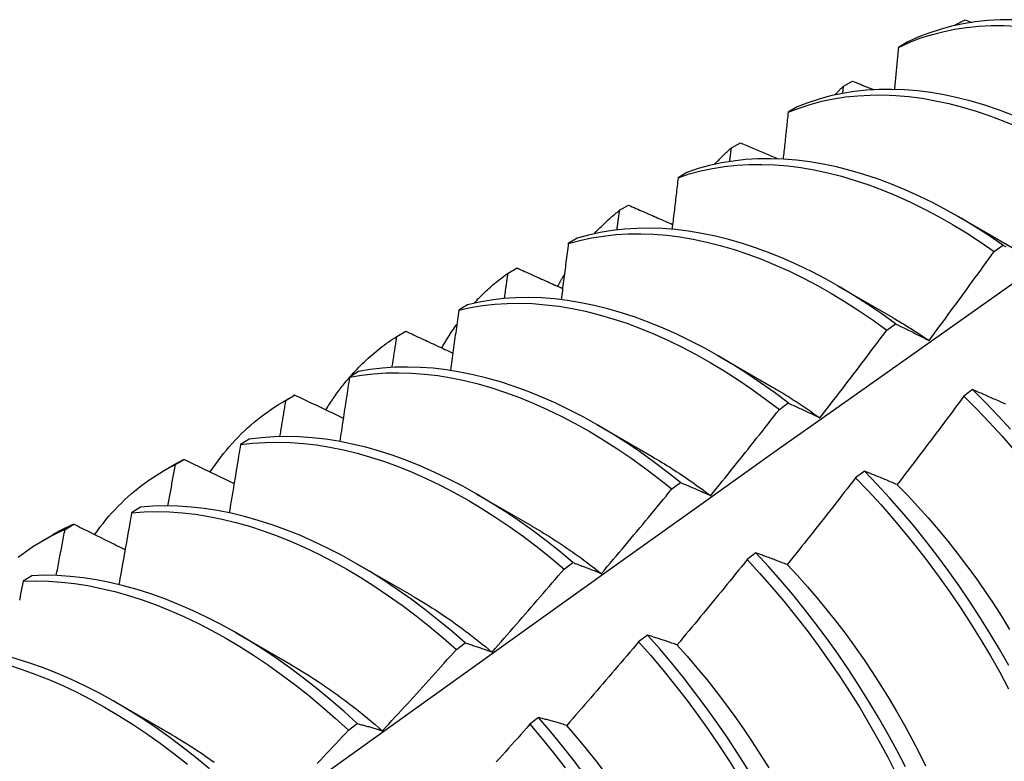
# Model space of a CAD drawing. Header units: inches. Extents: x 202.5 to 236.7, y 67 to 121.5.
# Tile 40 of 48: x 212.059 to 212.344, y 100.286 to 100.5. Entities that reach past the tile are written whole.
import ezdxf

# ---------------------------------------------------------------- set-up
doc = ezdxf.new("R2010")
doc.units = ezdxf.units.IN
doc.header["$MEASUREMENT"] = 0
doc.layers.add('Visible Edges(ANSI)', color=7, linetype='Continuous', lineweight=25)

msp = doc.modelspace()

# ---------------------------------------------------------------- linework, layer by layer
at = {"layer": 'Visible Edges(ANSI)'}
for p, q in [((212.32934, 100.49881), (212.32956, 100.49905)), ((212.32954, 100.49886), (212.32956, 100.49905)), ((212.32956, 100.49905), (212.3322, 100.50048)), ((212.3322, 100.50048), (212.33417, 100.49969)), ((212.31549, 100.49399), (212.31291, 100.49248)), ((212.29679, 100.47918), (212.29703, 100.48129)), ((212.29703, 100.48129), (212.29965, 100.48273)), ((212.28358, 100.47522), (212.281, 100.4737)), ((212.26459, 100.46339), (212.2672, 100.46484)), ((212.25175, 100.4563), (212.24918, 100.45477)), ((212.23224, 100.44535), (212.23485, 100.44681)), ((212.33008, 100.4436), (212.34609, 100.43438)), ((212.21999, 100.43723), (212.21742, 100.43569)), ((212.3406, 100.43344), (212.34311, 100.43528)), ((212.19999, 100.42716), (212.20259, 100.42864)), ((212.29528, 100.42351), (212.31129, 100.41429)), ((212.1883, 100.41801), (212.18574, 100.41645)), ((212.16782, 100.40884), (212.17042, 100.41033)), ((212.30955, 100.41065), (212.31206, 100.41249)), ((212.26048, 100.40342), (212.27649, 100.3942)), ((212.15668, 100.39864), (212.15413, 100.39707)), ((212.33436, 100.39344), (212.33184, 100.39153)), ((212.1351, 100.39001), (212.13791, 100.39163)), ((212.13574, 100.39037), (212.13833, 100.39187)), ((212.27847, 100.38773), (212.28098, 100.38959)), ((212.22568, 100.38333), (212.24169, 100.37411)), ((212.12513, 100.37911), (212.12258, 100.37753)), ((212.10375, 100.37176), (212.10633, 100.37326)), ((212.1003, 100.36991), (212.10311, 100.37154)), ((212.30306, 100.36986), (212.30053, 100.36795)), ((212.24736, 100.36469), (212.24987, 100.36656)), ((212.19088, 100.36324), (212.20689, 100.35402)), ((212.09364, 100.35943), (212.09109, 100.35784)), ((212.07183, 100.35299), (212.07441, 100.35451)), ((212.0655, 100.34982), (212.06831, 100.35145)), ((212.27171, 100.34618), (212.26917, 100.34426)), ((212.15608, 100.34315), (212.1721, 100.33393)), ((212.21622, 100.34154), (212.21874, 100.34342)), ((212.0622, 100.3396), (212.05967, 100.33799)), ((212.12129, 100.32306), (212.1373, 100.31384)), ((212.2403, 100.32241), (212.23776, 100.32049)), ((212.18505, 100.31828), (212.18757, 100.32017)), ((212.08649, 100.30297), (212.1025, 100.29375)), ((212.15384, 100.29491), (212.15636, 100.2968)), ((212.20884, 100.29855), (212.2063, 100.29662))]:
    msp.add_line(p, q, dxfattribs=at)
at = {"layer": 'Visible Edges(ANSI)', "flags": 128}
for points in [[(212.31291, 100.49248), (212.31599, 100.49387), (212.31915, 100.49509), (212.3224, 100.49613), (212.32573, 100.49701), (212.32914, 100.49771), (212.33262, 100.49824), (212.33617, 100.4986), (212.33978, 100.49878), (212.34345, 100.49879), (212.34717, 100.49863)], [(212.34598, 100.50042), (212.34231, 100.5004), (212.33871, 100.5002), (212.33516, 100.49983), (212.33169, 100.49929), (212.32829, 100.49857), (212.32497, 100.49768), (212.32172, 100.49662), (212.31856, 100.49539), (212.31549, 100.49399)], [(212.31291, 100.49248), (212.31286, 100.49198), (212.31281, 100.49147), (212.31277, 100.49097), (212.31272, 100.49046), (212.31267, 100.48995), (212.31262, 100.48945), (212.31257, 100.48894), (212.31253, 100.48843), (212.31248, 100.48793), (212.31243, 100.48742), (212.31238, 100.48691), (212.31233, 100.48641), (212.31228, 100.4859), (212.31224, 100.48539), (212.31219, 100.48489), (212.31214, 100.48438), (212.31209, 100.48387), (212.31204, 100.48337), (212.31199, 100.48286), (212.31194, 100.48235), (212.31189, 100.48184), (212.31184, 100.48133), (212.31179, 100.48083), (212.31174, 100.48032)], [(212.29454, 100.47872), (212.29465, 100.47883), (212.29475, 100.47894), (212.29485, 100.47905), (212.29495, 100.47916), (212.29505, 100.47927), (212.29515, 100.47938), (212.29526, 100.47949), (212.29536, 100.4796), (212.29546, 100.4797), (212.29556, 100.47981), (212.29567, 100.47992), (212.29577, 100.48003), (212.29587, 100.48013), (212.29598, 100.48024), (212.29608, 100.48035), (212.29619, 100.48045), (212.29629, 100.48056), (212.2964, 100.48066), (212.2965, 100.48077), (212.2966, 100.48087), (212.29671, 100.48098), (212.29682, 100.48108), (212.29692, 100.48118), (212.29703, 100.48129)], [(212.29965, 100.48273), (212.2999, 100.48262), (212.30016, 100.48252), (212.30041, 100.48242), (212.30066, 100.48231), (212.30091, 100.48221), (212.30116, 100.4821), (212.30141, 100.482), (212.30167, 100.4819), (212.30192, 100.48179), (212.30217, 100.48169), (212.30242, 100.48158), (212.30267, 100.48148), (212.30293, 100.48137), (212.30318, 100.48127), (212.30343, 100.48117), (212.30368, 100.48106), (212.30393, 100.48096), (212.30419, 100.48085), (212.30444, 100.48075), (212.30469, 100.48065), (212.30494, 100.48054), (212.3052, 100.48044), (212.30545, 100.48034), (212.3057, 100.48023)], [(212.281, 100.4737), (212.28417, 100.47493), (212.28741, 100.47598), (212.29074, 100.47687), (212.29414, 100.47758), (212.29761, 100.47813), (212.30115, 100.47849), (212.30476, 100.47869), (212.30843, 100.47871), (212.31215, 100.47855), (212.31593, 100.47823), (212.31975, 100.47773), (212.32361, 100.47705), (212.32751, 100.47621), (212.33145, 100.4752), (212.33541, 100.47401), (212.3394, 100.47267), (212.34341, 100.47115), (212.34744, 100.46947)], [(212.34592, 100.4729), (212.34191, 100.4744), (212.33792, 100.47573), (212.33396, 100.4769), (212.33003, 100.4779), (212.32613, 100.47873), (212.32227, 100.47939), (212.31845, 100.47988), (212.31468, 100.48019), (212.31096, 100.48033), (212.3073, 100.4803), (212.30369, 100.48009), (212.30016, 100.47971), (212.29669, 100.47916), (212.29329, 100.47843), (212.28997, 100.47753), (212.28673, 100.47646), (212.28358, 100.47522)], [(212.281, 100.4737), (212.28095, 100.47314), (212.28089, 100.47257), (212.28083, 100.47201), (212.28077, 100.47144), (212.28071, 100.47088), (212.28065, 100.47031), (212.28059, 100.46975), (212.28053, 100.46918), (212.28047, 100.46862), (212.28041, 100.46805), (212.28035, 100.46748), (212.28029, 100.46692), (212.28023, 100.46635), (212.28017, 100.46579), (212.28011, 100.46522), (212.28005, 100.46466), (212.27999, 100.46409), (212.27993, 100.46352), (212.27986, 100.46296), (212.2798, 100.46239), (212.27974, 100.46182), (212.27968, 100.46126), (212.27962, 100.46069), (212.27956, 100.46012)], [(212.2672, 100.46484), (212.26766, 100.46464), (212.26811, 100.46445), (212.26857, 100.46426), (212.26902, 100.46406), (212.26948, 100.46387), (212.26993, 100.46367), (212.27039, 100.46348), (212.27084, 100.46329), (212.2713, 100.46309), (212.27175, 100.4629), (212.27221, 100.4627), (212.27267, 100.46251), (212.27312, 100.46232), (212.27358, 100.46212), (212.27403, 100.46193), (212.27449, 100.46174), (212.27495, 100.46154), (212.2754, 100.46135), (212.27586, 100.46116), (212.27631, 100.46096), (212.27677, 100.46077), (212.27723, 100.46058), (212.27769, 100.46038), (212.27814, 100.46019)], [(212.25975, 100.45863), (212.25994, 100.45884), (212.26013, 100.45905), (212.26033, 100.45926), (212.26052, 100.45947), (212.26072, 100.45967), (212.26092, 100.45988), (212.26111, 100.46008), (212.26131, 100.46028), (212.26151, 100.46049), (212.26171, 100.46069), (212.26191, 100.46089), (212.26211, 100.46108), (212.26232, 100.46128), (212.26252, 100.46148), (212.26272, 100.46167), (212.26293, 100.46187), (212.26313, 100.46206), (212.26334, 100.46225), (212.26354, 100.46245), (212.26375, 100.46264), (212.26396, 100.46282), (212.26417, 100.46301), (212.26438, 100.4632), (212.26459, 100.46339)], [(212.26411, 100.45944), (212.26413, 100.45961), (212.26415, 100.45977), (212.26417, 100.45994), (212.26419, 100.4601), (212.26421, 100.46027), (212.26423, 100.46043), (212.26425, 100.46059), (212.26427, 100.46076), (212.26429, 100.46092), (212.26431, 100.46109), (212.26433, 100.46125), (212.26435, 100.46142), (212.26437, 100.46158), (212.26439, 100.46174), (212.26441, 100.46191), (212.26443, 100.46207), (212.26445, 100.46224), (212.26447, 100.4624), (212.26449, 100.46257), (212.26451, 100.46273), (212.26453, 100.46289), (212.26455, 100.46306), (212.26457, 100.46322), (212.26459, 100.46339)], [(212.24918, 100.45477), (212.25242, 100.45584), (212.25574, 100.45673), (212.25914, 100.45746), (212.26261, 100.45801), (212.26614, 100.45838), (212.26975, 100.45859), (212.27341, 100.45862), (212.27713, 100.45848), (212.2809, 100.45816), (212.28472, 100.45767), (212.28858, 100.45701), (212.29248, 100.45617), (212.29642, 100.45517), (212.30038, 100.454), (212.30437, 100.45266), (212.30838, 100.45115), (212.3124, 100.44949), (212.31643, 100.44766), (212.32047, 100.44567), (212.32452, 100.44353), (212.32855, 100.44123), (212.33258, 100.43878), (212.3366, 100.43618), (212.3406, 100.43344)], [(212.34311, 100.43528), (212.33911, 100.43801), (212.33509, 100.44059), (212.33106, 100.44303), (212.32702, 100.44532), (212.32298, 100.44745), (212.31894, 100.44943), (212.31491, 100.45124), (212.31088, 100.4529), (212.30688, 100.45439), (212.30289, 100.45572), (212.29893, 100.45688), (212.295, 100.45787), (212.2911, 100.45869), (212.28724, 100.45934), (212.28342, 100.45981), (212.27966, 100.46012), (212.27594, 100.46025), (212.27228, 100.4602), (212.26868, 100.45999), (212.26515, 100.45959), (212.26169, 100.45903), (212.25829, 100.45829), (212.25498, 100.45738), (212.25175, 100.4563)], [(212.24918, 100.45477), (212.24911, 100.45415), (212.24903, 100.45353), (212.24896, 100.45291), (212.24889, 100.45228), (212.24882, 100.45166), (212.24875, 100.45104), (212.24867, 100.45042), (212.2486, 100.4498), (212.24853, 100.44918), (212.24846, 100.44856), (212.24838, 100.44793), (212.24831, 100.44731), (212.24824, 100.44669), (212.24816, 100.44607), (212.24809, 100.44544), (212.24802, 100.44482), (212.24794, 100.4442), (212.24787, 100.44358), (212.24779, 100.44295), (212.24772, 100.44233), (212.24765, 100.44171), (212.24757, 100.44108), (212.2475, 100.44046), (212.24742, 100.43984)], [(212.22495, 100.43854), (212.22523, 100.43885), (212.22552, 100.43916), (212.22581, 100.43946), (212.2261, 100.43977), (212.22639, 100.44007), (212.22668, 100.44037), (212.22698, 100.44066), (212.22728, 100.44096), (212.22757, 100.44125), (212.22787, 100.44154), (212.22818, 100.44182), (212.22848, 100.44211), (212.22878, 100.44239), (212.22909, 100.44267), (212.2294, 100.44295), (212.22971, 100.44322), (212.23002, 100.4435), (212.23033, 100.44377), (212.23065, 100.44404), (212.23096, 100.4443), (212.23128, 100.44457), (212.2316, 100.44483), (212.23192, 100.44509), (212.23224, 100.44535)], [(212.23149, 100.43965), (212.23152, 100.43989), (212.23155, 100.44012), (212.23158, 100.44036), (212.23162, 100.4406), (212.23165, 100.44084), (212.23168, 100.44107), (212.23171, 100.44131), (212.23174, 100.44155), (212.23177, 100.44179), (212.2318, 100.44202), (212.23184, 100.44226), (212.23187, 100.4425), (212.2319, 100.44274), (212.23193, 100.44297), (212.23196, 100.44321), (212.23199, 100.44345), (212.23202, 100.44369), (212.23205, 100.44392), (212.23209, 100.44416), (212.23212, 100.4444), (212.23215, 100.44463), (212.23218, 100.44487), (212.23221, 100.44511), (212.23224, 100.44535)], [(212.23485, 100.44681), (212.23538, 100.44658), (212.23591, 100.44634), (212.23644, 100.44611), (212.23697, 100.44588), (212.2375, 100.44565), (212.23803, 100.44541), (212.23856, 100.44518), (212.23909, 100.44495), (212.23962, 100.44472), (212.24015, 100.44448), (212.24068, 100.44425), (212.24121, 100.44402), (212.24174, 100.44379), (212.24227, 100.44355), (212.2428, 100.44332), (212.24333, 100.44309), (212.24386, 100.44286), (212.2444, 100.44263), (212.24493, 100.44239), (212.24546, 100.44216), (212.24599, 100.44193), (212.24652, 100.4417), (212.24706, 100.44147), (212.24759, 100.44124)], [(212.31206, 100.41249), (212.30808, 100.41536), (212.30407, 100.41808), (212.30005, 100.42065), (212.29602, 100.42308), (212.29198, 100.42536), (212.28794, 100.42748), (212.2839, 100.42945), (212.27987, 100.43125), (212.27585, 100.4329), (212.27184, 100.43438), (212.26785, 100.4357), (212.26389, 100.43685), (212.25997, 100.43783), (212.25607, 100.43864), (212.25221, 100.43928), (212.2484, 100.43974), (212.24464, 100.44004), (212.24092, 100.44016), (212.23727, 100.4401), (212.23367, 100.43988), (212.23014, 100.43948), (212.22668, 100.4389), (212.2233, 100.43815), (212.21999, 100.43723)], [(212.21742, 100.43569), (212.22074, 100.43659), (212.22413, 100.43733), (212.2276, 100.43789), (212.23113, 100.43828), (212.23473, 100.43849), (212.23839, 100.43853), (212.24211, 100.4384), (212.24588, 100.43809), (212.24969, 100.43761), (212.25355, 100.43696), (212.25745, 100.43614), (212.26138, 100.43514), (212.26535, 100.43398), (212.26933, 100.43265), (212.27334, 100.43116), (212.27736, 100.4295), (212.2814, 100.42768), (212.28544, 100.4257), (212.28948, 100.42357), (212.29352, 100.42128), (212.29755, 100.41884), (212.30157, 100.41625), (212.30557, 100.41352), (212.30955, 100.41065)], [(212.21742, 100.43569), (212.21734, 100.43501), (212.21725, 100.43434), (212.21717, 100.43366), (212.21708, 100.43299), (212.217, 100.43231), (212.21691, 100.43164), (212.21682, 100.43096), (212.21674, 100.43029), (212.21665, 100.42961), (212.21656, 100.42894), (212.21648, 100.42826), (212.21639, 100.42758), (212.2163, 100.42691), (212.21622, 100.42623), (212.21613, 100.42556), (212.21604, 100.42488), (212.21595, 100.4242), (212.21586, 100.42353), (212.21578, 100.42285), (212.21569, 100.42217), (212.2156, 100.42149), (212.21551, 100.42082), (212.21542, 100.42014), (212.21533, 100.41946)], [(212.32177, 100.40766), (212.32256, 100.40872), (212.32336, 100.40979), (212.32415, 100.41086), (212.32494, 100.41193), (212.32573, 100.413), (212.32652, 100.41407), (212.32731, 100.41514), (212.3281, 100.41621), (212.32889, 100.41728), (212.32968, 100.41836), (212.33046, 100.41943), (212.33125, 100.4205), (212.33203, 100.42158), (212.33281, 100.42265), (212.3336, 100.42373), (212.33438, 100.42481), (212.33516, 100.42588), (212.33594, 100.42696), (212.33672, 100.42804), (212.3375, 100.42912), (212.33827, 100.4302), (212.33905, 100.43128), (212.33983, 100.43236), (212.3406, 100.43344)], [(212.34311, 100.43528), (212.34353, 100.43507), (212.34395, 100.43485)], [(212.19015, 100.41845), (212.19053, 100.41886), (212.19091, 100.41926), (212.19129, 100.41967), (212.19168, 100.42006), (212.19207, 100.42046), (212.19246, 100.42085), (212.19285, 100.42123), (212.19325, 100.42161), (212.19365, 100.42199), (212.19405, 100.42236), (212.19446, 100.42273), (212.19487, 100.4231), (212.19528, 100.42346), (212.1957, 100.42382), (212.19611, 100.42417), (212.19653, 100.42452), (212.19695, 100.42486), (212.19738, 100.42521), (212.19781, 100.42554), (212.19824, 100.42587), (212.19867, 100.4262), (212.19911, 100.42653), (212.19954, 100.42685), (212.19999, 100.42716)], [(212.19893, 100.41979), (212.19898, 100.4201), (212.19902, 100.42041), (212.19907, 100.42071), (212.19911, 100.42102), (212.19915, 100.42133), (212.1992, 100.42164), (212.19924, 100.42194), (212.19929, 100.42225), (212.19933, 100.42256), (212.19937, 100.42286), (212.19942, 100.42317), (212.19946, 100.42348), (212.19951, 100.42379), (212.19955, 100.42409), (212.19959, 100.4244), (212.19964, 100.42471), (212.19968, 100.42501), (212.19972, 100.42532), (212.19977, 100.42563), (212.19981, 100.42594), (212.19986, 100.42624), (212.1999, 100.42655), (212.19994, 100.42686), (212.19999, 100.42716)], [(212.20259, 100.42864), (212.20314, 100.42839), (212.20368, 100.42814), (212.20423, 100.4279), (212.20478, 100.42765), (212.20532, 100.4274), (212.20587, 100.42715), (212.20642, 100.42691), (212.20697, 100.42666), (212.20752, 100.42641), (212.20806, 100.42617), (212.20861, 100.42592), (212.20916, 100.42567), (212.20971, 100.42543), (212.21026, 100.42518), (212.21081, 100.42493), (212.21136, 100.42469), (212.21191, 100.42444), (212.21246, 100.42419), (212.21301, 100.42395), (212.21356, 100.4237), (212.21411, 100.42345), (212.21466, 100.42321), (212.21521, 100.42296), (212.21576, 100.42271)], [(212.21437, 100.42333), (212.21445, 100.42348), (212.21453, 100.42363), (212.2146, 100.42377), (212.21468, 100.42392), (212.21476, 100.42406), (212.21484, 100.42421), (212.21492, 100.42435), (212.21499, 100.4245), (212.21507, 100.42464), (212.21515, 100.42478), (212.21523, 100.42493), (212.21531, 100.42507), (212.21539, 100.42521), (212.21547, 100.42536), (212.21555, 100.4255), (212.21563, 100.42564), (212.21571, 100.42578), (212.21579, 100.42593), (212.21588, 100.42607), (212.21596, 100.42621), (212.21604, 100.42635), (212.21612, 100.42649), (212.2162, 100.42663), (212.21629, 100.42677)], [(211.90532, 100.10685), (211.92872, 100.12394), (211.95209, 100.141), (211.97544, 100.15802), (211.99876, 100.17501), (212.02205, 100.19195), (212.04532, 100.20885), (212.06856, 100.22571), (212.09178, 100.24252), (212.11498, 100.25929), (212.13816, 100.27601), (212.16133, 100.29268), (212.18447, 100.30931), (212.2076, 100.32589), (212.23071, 100.34241), (212.25381, 100.35888), (212.2769, 100.3753), (212.29997, 100.39167), (212.32304, 100.40798), (212.3461, 100.42424)], [(212.28098, 100.38959), (212.27702, 100.39258), (212.27304, 100.39543), (212.26904, 100.39814), (212.26502, 100.40071), (212.26098, 100.40313), (212.25694, 100.4054), (212.2529, 100.40751), (212.24886, 100.40947), (212.24483, 100.41127), (212.24081, 100.4129), (212.2368, 100.41437), (212.23282, 100.41568), (212.22886, 100.41682), (212.22493, 100.41779), (212.22104, 100.41859), (212.21719, 100.41922), (212.21338, 100.41968), (212.20962, 100.41996), (212.20591, 100.42007), (212.20226, 100.42), (212.19866, 100.41977), (212.19514, 100.41935), (212.19168, 100.41877), (212.1883, 100.41801)], [(212.18574, 100.41645), (212.18564, 100.41573), (212.18554, 100.415), (212.18544, 100.41428), (212.18534, 100.41355), (212.18524, 100.41282), (212.18514, 100.4121), (212.18504, 100.41137), (212.18494, 100.41064), (212.18484, 100.40992), (212.18473, 100.40919), (212.18463, 100.40846), (212.18453, 100.40773), (212.18443, 100.40701), (212.18432, 100.40628), (212.18422, 100.40555), (212.18412, 100.40482), (212.18401, 100.4041), (212.18391, 100.40337), (212.18381, 100.40264), (212.1837, 100.40191), (212.1836, 100.40118), (212.1835, 100.40045), (212.18339, 100.39973), (212.18329, 100.399)], [(212.18574, 100.41645), (212.18913, 100.4172), (212.19259, 100.41777), (212.19612, 100.41817), (212.19972, 100.41839), (212.20338, 100.41844), (212.20709, 100.41832), (212.21085, 100.41802), (212.21467, 100.41755), (212.21852, 100.41691), (212.22242, 100.4161), (212.22635, 100.41512), (212.23031, 100.41396), (212.2343, 100.41264), (212.2383, 100.41116), (212.24232, 100.40951), (212.24636, 100.4077), (212.2504, 100.40573), (212.25444, 100.40361), (212.25848, 100.40133), (212.26251, 100.3989), (212.26653, 100.39632), (212.27053, 100.3936), (212.27451, 100.39073), (212.27847, 100.38773)], [(212.3113, 100.41425), (212.31174, 100.41399), (212.31217, 100.41374), (212.31261, 100.41348), (212.31305, 100.41323), (212.31349, 100.41296), (212.31393, 100.4127), (212.31436, 100.41244), (212.3148, 100.41217), (212.31524, 100.4119), (212.31568, 100.41163), (212.31611, 100.41136), (212.31655, 100.41109), (212.31699, 100.41081), (212.31742, 100.41053), (212.31786, 100.41025), (212.31829, 100.40997), (212.31873, 100.40968), (212.31917, 100.4094), (212.3196, 100.40911), (212.32004, 100.40882), (212.32047, 100.40853), (212.3209, 100.40823), (212.32134, 100.40794), (212.32177, 100.40764)], [(212.17042, 100.41033), (212.17098, 100.41006), (212.17154, 100.4098), (212.17211, 100.40954), (212.17267, 100.40928), (212.17324, 100.40902), (212.1738, 100.40875), (212.17437, 100.40849), (212.17493, 100.40823), (212.1755, 100.40797), (212.17607, 100.40771), (212.17663, 100.40744), (212.1772, 100.40718), (212.17776, 100.40692), (212.17833, 100.40666), (212.1789, 100.4064), (212.17946, 100.40614), (212.18003, 100.40587), (212.1806, 100.40561), (212.18117, 100.40535), (212.18173, 100.40509), (212.1823, 100.40483), (212.18287, 100.40457), (212.18344, 100.4043), (212.18401, 100.40404)], [(212.18081, 100.40551), (212.18098, 100.40581), (212.18115, 100.40611), (212.18132, 100.4064), (212.1815, 100.4067), (212.18167, 100.40699), (212.18185, 100.40728), (212.18202, 100.40757), (212.1822, 100.40786), (212.18238, 100.40815), (212.18256, 100.40844), (212.18274, 100.40872), (212.18292, 100.40901), (212.1831, 100.40929), (212.18328, 100.40957), (212.18347, 100.40985), (212.18365, 100.41013), (212.18384, 100.41041), (212.18403, 100.41069), (212.18421, 100.41096), (212.1844, 100.41124), (212.18459, 100.41151), (212.18479, 100.41178), (212.18498, 100.41205), (212.18517, 100.41232)], [(212.2902, 100.38528), (212.29101, 100.38633), (212.29183, 100.38738), (212.29264, 100.38843), (212.29346, 100.38948), (212.29427, 100.39053), (212.29508, 100.39158), (212.29589, 100.39264), (212.2967, 100.39369), (212.29751, 100.39474), (212.29832, 100.3958), (212.29913, 100.39686), (212.29993, 100.39791), (212.30074, 100.39897), (212.30154, 100.40003), (212.30235, 100.40109), (212.30315, 100.40215), (212.30395, 100.40321), (212.30475, 100.40427), (212.30556, 100.40533), (212.30636, 100.40639), (212.30715, 100.40746), (212.30795, 100.40852), (212.30875, 100.40958), (212.30955, 100.41065)], [(212.31206, 100.41249), (212.31245, 100.4123), (212.31285, 100.41211), (212.31325, 100.41192), (212.31365, 100.41172), (212.31404, 100.41153), (212.31444, 100.41133), (212.31484, 100.41114), (212.31525, 100.41094), (212.31565, 100.41074), (212.31605, 100.41054), (212.31646, 100.41034), (212.31686, 100.41014), (212.31726, 100.40994), (212.31767, 100.40973), (212.31808, 100.40953), (212.31848, 100.40933), (212.31889, 100.40912), (212.3193, 100.40891), (212.31971, 100.40871), (212.32012, 100.4085), (212.32053, 100.40829), (212.32094, 100.40808), (212.32136, 100.40787), (212.32177, 100.40766)], [(212.15428, 100.39716), (212.15478, 100.39773), (212.15529, 100.3983), (212.15581, 100.39885), (212.15633, 100.3994), (212.15685, 100.39995), (212.15739, 100.40048), (212.15792, 100.40101), (212.15846, 100.40153), (212.15901, 100.40205), (212.15956, 100.40255), (212.16012, 100.40305), (212.16068, 100.40354), (212.16125, 100.40403), (212.16182, 100.4045), (212.1624, 100.40497), (212.16298, 100.40543), (212.16357, 100.40588), (212.16416, 100.40633), (212.16476, 100.40677), (212.16536, 100.4072), (212.16597, 100.40762), (212.16658, 100.40803), (212.1672, 100.40844), (212.16782, 100.40884)], [(212.16643, 100.39986), (212.16649, 100.40024), (212.16655, 100.40061), (212.16661, 100.40099), (212.16667, 100.40136), (212.16673, 100.40174), (212.16678, 100.40211), (212.16684, 100.40248), (212.1669, 100.40286), (212.16696, 100.40323), (212.16702, 100.40361), (212.16707, 100.40398), (212.16713, 100.40435), (212.16719, 100.40473), (212.16725, 100.4051), (212.1673, 100.40548), (212.16736, 100.40585), (212.16742, 100.40622), (212.16748, 100.4066), (212.16753, 100.40697), (212.16759, 100.40735), (212.16765, 100.40772), (212.16771, 100.40809), (212.16776, 100.40847), (212.16782, 100.40884)], [(212.24987, 100.36656), (212.24595, 100.36968), (212.24199, 100.37266), (212.238, 100.3755), (212.234, 100.37821), (212.22998, 100.38077), (212.22595, 100.38318), (212.22191, 100.38544), (212.21786, 100.38754), (212.21382, 100.38949), (212.20979, 100.39128), (212.20577, 100.3929), (212.20177, 100.39437), (212.19779, 100.39566), (212.19383, 100.39679), (212.1899, 100.39775), (212.18601, 100.39854), (212.18216, 100.39916), (212.17835, 100.39961), (212.1746, 100.39988), (212.17089, 100.39998), (212.16724, 100.3999), (212.16365, 100.39966), (212.16013, 100.39923), (212.15668, 100.39864)], [(212.1473, 100.38761), (212.14756, 100.38803), (212.14782, 100.38844), (212.14808, 100.38886), (212.14835, 100.38927), (212.14862, 100.38968), (212.14889, 100.39009), (212.14916, 100.39049), (212.14943, 100.3909), (212.14971, 100.3913), (212.14999, 100.39169), (212.15027, 100.39209), (212.15055, 100.39248), (212.15084, 100.39287), (212.15112, 100.39326), (212.15141, 100.39364), (212.15171, 100.39402), (212.152, 100.3944), (212.1523, 100.39477), (212.15259, 100.39515), (212.15289, 100.39552), (212.1532, 100.39588), (212.1535, 100.39625), (212.15381, 100.39661), (212.15412, 100.39697)], [(212.15413, 100.39707), (212.15401, 100.39629), (212.1539, 100.39552), (212.15378, 100.39474), (212.15366, 100.39397), (212.15355, 100.39319), (212.15343, 100.39242), (212.15331, 100.39164), (212.1532, 100.39087), (212.15308, 100.39009), (212.15296, 100.38931), (212.15284, 100.38854), (212.15272, 100.38776), (212.1526, 100.38699), (212.15249, 100.38621), (212.15237, 100.38543), (212.15225, 100.38466), (212.15213, 100.38388), (212.15201, 100.3831), (212.15189, 100.38233), (212.15177, 100.38155), (212.15165, 100.38077), (212.15153, 100.37999), (212.1514, 100.37922), (212.15128, 100.37844)], [(212.15413, 100.39707), (212.15759, 100.39765), (212.16111, 100.39806), (212.16471, 100.39829), (212.16836, 100.39835), (212.17207, 100.39824), (212.17583, 100.39795), (212.17964, 100.3975), (212.1835, 100.39686), (212.18739, 100.39606), (212.19132, 100.39509), (212.19528, 100.39395), (212.19926, 100.39264), (212.20327, 100.39116), (212.20729, 100.38952), (212.21132, 100.38772), (212.21536, 100.38576), (212.2194, 100.38365), (212.22344, 100.38138), (212.22747, 100.37895), (212.23149, 100.37638), (212.2355, 100.37367), (212.23948, 100.37081), (212.24343, 100.36782), (212.24736, 100.36469)], [(212.27649, 100.39419), (212.27706, 100.39386), (212.27764, 100.39352), (212.27821, 100.39318), (212.27878, 100.39284), (212.27936, 100.39249), (212.27993, 100.39214), (212.2805, 100.39179), (212.28108, 100.39143), (212.28165, 100.39107), (212.28222, 100.3907), (212.28279, 100.39033), (212.28336, 100.38996), (212.28393, 100.38959), (212.2845, 100.38921), (212.28507, 100.38883), (212.28564, 100.38844), (212.28621, 100.38805), (212.28678, 100.38766), (212.28735, 100.38727), (212.28792, 100.38687), (212.28848, 100.38647), (212.28905, 100.38606), (212.28961, 100.38566), (212.29018, 100.38524)], [(212.34394, 100.38922), (212.34351, 100.38941), (212.34309, 100.3896), (212.34266, 100.38979), (212.34224, 100.38998), (212.34182, 100.39017), (212.3414, 100.39036), (212.34098, 100.39054), (212.34056, 100.39073), (212.34014, 100.39092), (212.33972, 100.3911), (212.3393, 100.39129), (212.33889, 100.39147), (212.33847, 100.39165), (212.33806, 100.39183), (212.33764, 100.39202), (212.33723, 100.3922), (212.33682, 100.39238), (212.33641, 100.39255), (212.336, 100.39273), (212.33559, 100.39291), (212.33518, 100.39308), (212.33477, 100.39326), (212.33436, 100.39344)], [(212.34534, 100.38198), (212.34174, 100.3859), (212.33808, 100.38972), (212.33436, 100.39344)], [(212.11383, 100.36961), (212.11457, 100.37071), (212.11532, 100.37179), (212.11609, 100.37285), (212.11688, 100.3739), (212.11768, 100.37492), (212.1185, 100.37592), (212.11934, 100.3769), (212.12018, 100.37786), (212.12105, 100.3788), (212.12193, 100.37972), (212.12282, 100.38062), (212.12373, 100.3815), (212.12465, 100.38236), (212.12559, 100.3832), (212.12654, 100.38401), (212.12751, 100.38481), (212.12849, 100.38558), (212.12949, 100.38633), (212.1305, 100.38706), (212.13152, 100.38776), (212.13255, 100.38845), (212.1336, 100.38911), (212.13467, 100.38975), (212.13574, 100.39037)], [(212.13399, 100.37987), (212.13407, 100.3803), (212.13414, 100.38074), (212.13421, 100.38118), (212.13429, 100.38162), (212.13436, 100.38206), (212.13443, 100.38249), (212.13451, 100.38293), (212.13458, 100.38337), (212.13465, 100.38381), (212.13473, 100.38425), (212.1348, 100.38468), (212.13487, 100.38512), (212.13495, 100.38556), (212.13502, 100.386), (212.13509, 100.38643), (212.13516, 100.38687), (212.13524, 100.38731), (212.13531, 100.38775), (212.13538, 100.38818), (212.13545, 100.38862), (212.13552, 100.38906), (212.1356, 100.3895), (212.13567, 100.38993), (212.13574, 100.39037)], [(212.13833, 100.39187), (212.13831, 100.39186), (212.13829, 100.39185), (212.13828, 100.39184), (212.13826, 100.39183), (212.13824, 100.39182), (212.13822, 100.39181), (212.13821, 100.3918), (212.13819, 100.39179), (212.13817, 100.39178), (212.13816, 100.39177), (212.13814, 100.39176), (212.13812, 100.39175), (212.1381, 100.39174), (212.13809, 100.39173), (212.13807, 100.39172), (212.13805, 100.39171), (212.13803, 100.3917), (212.13802, 100.39169), (212.138, 100.39168), (212.13798, 100.39167), (212.13796, 100.39166), (212.13795, 100.39165), (212.13793, 100.39164), (212.13791, 100.39163)], [(212.13833, 100.39187), (212.13891, 100.39159), (212.13949, 100.39131), (212.14007, 100.39104), (212.14065, 100.39076), (212.14124, 100.39048), (212.14182, 100.39021), (212.1424, 100.38993), (212.14298, 100.38965), (212.14357, 100.38938), (212.14415, 100.3891), (212.14473, 100.38882), (212.14532, 100.38855), (212.1459, 100.38827), (212.14648, 100.38799), (212.14707, 100.38772), (212.14765, 100.38744), (212.14824, 100.38716), (212.14882, 100.38689), (212.14941, 100.38661), (212.14999, 100.38633), (212.15058, 100.38606), (212.15116, 100.38578), (212.15175, 100.3855), (212.15233, 100.38523)], [(212.33184, 100.39153), (212.33104, 100.39046), (212.33025, 100.38939), (212.32945, 100.38832), (212.32866, 100.38724), (212.32786, 100.38617), (212.32706, 100.3851), (212.32627, 100.38403), (212.32547, 100.38297), (212.32467, 100.3819), (212.32387, 100.38083), (212.32307, 100.37976), (212.32226, 100.3787), (212.32146, 100.37763), (212.32066, 100.37657), (212.31985, 100.3755), (212.31905, 100.37444), (212.31824, 100.37338), (212.31743, 100.37232), (212.31663, 100.37126), (212.31582, 100.3702), (212.31501, 100.36914), (212.3142, 100.36808), (212.31339, 100.36702), (212.31258, 100.36596)], [(212.33184, 100.39153), (212.33555, 100.38781), (212.3392, 100.38398), (212.3428, 100.38005), (212.34632, 100.37602)], [(212.2586, 100.36279), (212.25944, 100.36382), (212.26028, 100.36485), (212.26111, 100.36589), (212.26195, 100.36692), (212.26278, 100.36795), (212.26362, 100.36899), (212.26445, 100.37002), (212.26528, 100.37106), (212.26611, 100.3721), (212.26694, 100.37313), (212.26777, 100.37417), (212.2686, 100.37521), (212.26942, 100.37625), (212.27025, 100.37729), (212.27107, 100.37833), (212.2719, 100.37937), (212.27272, 100.38041), (212.27355, 100.38146), (212.27437, 100.3825), (212.27519, 100.38355), (212.27601, 100.38459), (212.27683, 100.38564), (212.27765, 100.38668), (212.27847, 100.38773)], [(212.28098, 100.38959), (212.28135, 100.38942), (212.28173, 100.38925), (212.28211, 100.38908), (212.28249, 100.3889), (212.28286, 100.38873), (212.28324, 100.38856), (212.28362, 100.38838), (212.284, 100.38821), (212.28439, 100.38803), (212.28477, 100.38785), (212.28515, 100.38768), (212.28554, 100.3875), (212.28592, 100.38732), (212.28631, 100.38714), (212.28669, 100.38695), (212.28708, 100.38677), (212.28747, 100.38659), (212.28785, 100.3864), (212.28824, 100.38622), (212.28863, 100.38603), (212.28902, 100.38584), (212.28941, 100.38566), (212.2898, 100.38547), (212.2902, 100.38528)], [(212.21874, 100.34342), (212.21484, 100.34666), (212.21091, 100.34977), (212.20695, 100.35274), (212.20297, 100.35558), (212.19896, 100.35827), (212.19494, 100.36082), (212.19091, 100.36322), (212.18687, 100.36547), (212.18283, 100.36757), (212.17879, 100.36951), (212.17476, 100.37129), (212.17074, 100.3729), (212.16673, 100.37436), (212.16275, 100.37564), (212.1588, 100.37676), (212.15487, 100.37771), (212.15098, 100.37849), (212.14714, 100.3791), (212.14333, 100.37954), (212.13958, 100.3798), (212.13587, 100.37989), (212.13223, 100.3798), (212.12865, 100.37954), (212.12513, 100.37911)], [(212.12258, 100.37753), (212.12245, 100.37671), (212.12232, 100.37589), (212.12218, 100.37506), (212.12205, 100.37424), (212.12191, 100.37342), (212.12178, 100.3726), (212.12165, 100.37178), (212.12151, 100.37096), (212.12138, 100.37013), (212.12124, 100.36931), (212.1211, 100.36849), (212.12097, 100.36767), (212.12083, 100.36684), (212.1207, 100.36602), (212.12056, 100.3652), (212.12042, 100.36438), (212.12029, 100.36355), (212.12015, 100.36273), (212.12001, 100.36191), (212.11987, 100.36108), (212.11973, 100.36026), (212.1196, 100.35943), (212.11946, 100.35861), (212.11932, 100.35779)], [(212.12258, 100.37753), (212.1261, 100.37795), (212.12969, 100.37819), (212.13334, 100.37826), (212.13705, 100.37816), (212.14081, 100.37789), (212.14462, 100.37744), (212.14847, 100.37682), (212.15236, 100.37602), (212.15629, 100.37506), (212.16024, 100.37393), (212.16422, 100.37263), (212.16823, 100.37116), (212.17225, 100.36953), (212.17628, 100.36774), (212.18032, 100.36579), (212.18436, 100.36368), (212.1884, 100.36142), (212.19244, 100.35901), (212.19646, 100.35645), (212.20046, 100.35374), (212.20444, 100.3509), (212.2084, 100.34791), (212.21233, 100.34479), (212.21622, 100.34154)], [(212.10633, 100.37326), (212.10619, 100.3732), (212.10606, 100.37313), (212.10592, 100.37306), (212.10578, 100.37299), (212.10565, 100.37292), (212.10551, 100.37285), (212.10538, 100.37278), (212.10524, 100.37271), (212.10511, 100.37264), (212.10497, 100.37257), (212.10484, 100.3725), (212.10471, 100.37243), (212.10457, 100.37235), (212.10444, 100.37228), (212.10431, 100.37221), (212.10417, 100.37214), (212.10404, 100.37206), (212.10391, 100.37199), (212.10377, 100.37191), (212.10364, 100.37184), (212.10351, 100.37176), (212.10338, 100.37169), (212.10324, 100.37161), (212.10311, 100.37154)], [(212.10633, 100.37326), (212.10692, 100.37297), (212.10752, 100.37268), (212.10812, 100.37239), (212.10872, 100.3721), (212.10932, 100.37181), (212.10992, 100.37151), (212.11052, 100.37122), (212.11111, 100.37093), (212.11171, 100.37064), (212.11231, 100.37035), (212.11291, 100.37005), (212.11351, 100.36976), (212.11411, 100.36947), (212.11472, 100.36918), (212.11532, 100.36889), (212.11592, 100.3686), (212.11652, 100.36831), (212.11712, 100.36801), (212.11772, 100.36772), (212.11833, 100.36743), (212.11893, 100.36714), (212.11953, 100.36685), (212.12013, 100.36656), (212.12074, 100.36626)], [(212.24168, 100.37406), (212.24239, 100.37365), (212.2431, 100.37323), (212.24381, 100.37281), (212.24452, 100.37238), (212.24523, 100.37194), (212.24594, 100.3715), (212.24665, 100.37106), (212.24736, 100.37061), (212.24807, 100.37015), (212.24878, 100.36969), (212.24948, 100.36923), (212.25019, 100.36876), (212.25089, 100.36828), (212.2516, 100.3678), (212.2523, 100.36732), (212.253, 100.36683), (212.25371, 100.36633), (212.25441, 100.36583), (212.25511, 100.36533), (212.25581, 100.36482), (212.25651, 100.36431), (212.2572, 100.36379), (212.2579, 100.36326), (212.2586, 100.36273)], [(212.0804, 100.35152), (212.08119, 100.35262), (212.082, 100.3537), (212.08282, 100.35475), (212.08367, 100.35578), (212.08452, 100.3568), (212.0854, 100.35779), (212.08629, 100.35875), (212.08719, 100.3597), (212.08812, 100.36063), (212.08905, 100.36153), (212.09001, 100.36241), (212.09098, 100.36327), (212.09196, 100.3641), (212.09296, 100.36491), (212.09397, 100.3657), (212.095, 100.36647), (212.09605, 100.36721), (212.0971, 100.36793), (212.09818, 100.36863), (212.09926, 100.3693), (212.10036, 100.36995), (212.10148, 100.37058), (212.1026, 100.37118), (212.10375, 100.37176)], [(212.10161, 100.35979), (212.1017, 100.36029), (212.10179, 100.36079), (212.10188, 100.36129), (212.10197, 100.36179), (212.10206, 100.36229), (212.10215, 100.36279), (212.10224, 100.36329), (212.10233, 100.36378), (212.10242, 100.36428), (212.10251, 100.36478), (212.1026, 100.36528), (212.10268, 100.36578), (212.10277, 100.36628), (212.10286, 100.36678), (212.10295, 100.36727), (212.10304, 100.36777), (212.10313, 100.36827), (212.10322, 100.36877), (212.10331, 100.36927), (212.10339, 100.36976), (212.10348, 100.37026), (212.10357, 100.37076), (212.10366, 100.37126), (212.10375, 100.37176)], [(212.30053, 100.36795), (212.29971, 100.36689), (212.2989, 100.36584), (212.29808, 100.36478), (212.29726, 100.36373), (212.29645, 100.36268), (212.29563, 100.36163), (212.29481, 100.36057), (212.29399, 100.35952), (212.29317, 100.35847), (212.29234, 100.35743), (212.29152, 100.35638), (212.2907, 100.35533), (212.28987, 100.35428), (212.28905, 100.35324), (212.28822, 100.35219), (212.28739, 100.35115), (212.28656, 100.3501), (212.28574, 100.34906), (212.28491, 100.34802), (212.28408, 100.34698), (212.28325, 100.34594), (212.28241, 100.3449), (212.28158, 100.34386), (212.28075, 100.34282)], [(212.30053, 100.36795), (212.30419, 100.36412), (212.30779, 100.3602), (212.31132, 100.35617), (212.31478, 100.35205), (212.31817, 100.34785), (212.32149, 100.34356), (212.32472, 100.33919), (212.32787, 100.33475), (212.33093, 100.33024), (212.3339, 100.32567), (212.33677, 100.32105), (212.33955, 100.31637), (212.34222, 100.31166), (212.34479, 100.3069)], [(212.31258, 100.36596), (212.31217, 100.36613), (212.31177, 100.3663), (212.31136, 100.36647), (212.31096, 100.36664), (212.31056, 100.36681), (212.31015, 100.36698), (212.30975, 100.36715), (212.30935, 100.36731), (212.30895, 100.36748), (212.30856, 100.36764), (212.30816, 100.3678), (212.30776, 100.36797), (212.30736, 100.36813), (212.30697, 100.36829), (212.30658, 100.36845), (212.30618, 100.36861), (212.30579, 100.36877), (212.3054, 100.36893), (212.30501, 100.36908), (212.30461, 100.36924), (212.30423, 100.36939), (212.30384, 100.36955), (212.30345, 100.3697), (212.30306, 100.36986)], [(212.34483, 100.31364), (212.34215, 100.31835), (212.33937, 100.32302), (212.33649, 100.32764), (212.33351, 100.33221), (212.33044, 100.33671), (212.32729, 100.34115), (212.32405, 100.34551), (212.32073, 100.34979), (212.31733, 100.35399), (212.31386, 100.3581), (212.31033, 100.36212), (212.30672, 100.36604), (212.30306, 100.36986)], [(212.22699, 100.34021), (212.22785, 100.34122), (212.2287, 100.34223), (212.22956, 100.34324), (212.23042, 100.34426), (212.23127, 100.34527), (212.23213, 100.34629), (212.23298, 100.3473), (212.23383, 100.34832), (212.23468, 100.34934), (212.23553, 100.35036), (212.23638, 100.35138), (212.23723, 100.3524), (212.23808, 100.35342), (212.23893, 100.35444), (212.23978, 100.35546), (212.24062, 100.35648), (212.24147, 100.35751), (212.24231, 100.35853), (212.24316, 100.35956), (212.244, 100.36058), (212.24484, 100.36161), (212.24568, 100.36264), (212.24652, 100.36367), (212.24736, 100.36469)], [(212.24987, 100.36656), (212.25023, 100.36641), (212.25059, 100.36627), (212.25094, 100.36612), (212.2513, 100.36597), (212.25166, 100.36582), (212.25202, 100.36567), (212.25238, 100.36552), (212.25274, 100.36536), (212.2531, 100.36521), (212.25346, 100.36505), (212.25382, 100.3649), (212.25419, 100.36474), (212.25455, 100.36458), (212.25492, 100.36443), (212.25528, 100.36427), (212.25565, 100.36411), (212.25602, 100.36395), (212.25638, 100.36378), (212.25675, 100.36362), (212.25712, 100.36346), (212.25749, 100.36329), (212.25786, 100.36313), (212.25823, 100.36296), (212.2586, 100.36279)], [(212.31256, 100.36591), (212.31559, 100.3628), (212.31857, 100.35961), (212.3215, 100.35635), (212.32438, 100.35301), (212.3272, 100.3496), (212.32995, 100.34612), (212.33265, 100.34258), (212.33527, 100.33898), (212.33783, 100.33532), (212.34032, 100.33161), (212.34273, 100.32786), (212.34506, 100.32406)], [(212.18757, 100.32017), (212.18371, 100.32352), (212.17981, 100.32676), (212.17588, 100.32986), (212.17192, 100.33282), (212.16793, 100.33565), (212.16393, 100.33834), (212.1599, 100.34088), (212.15587, 100.34327), (212.15183, 100.34551), (212.14779, 100.3476), (212.14375, 100.34953), (212.13972, 100.3513), (212.1357, 100.3529), (212.1317, 100.35435), (212.12772, 100.35562), (212.12377, 100.35673), (212.11984, 100.35767), (212.11596, 100.35844), (212.11211, 100.35904), (212.10831, 100.35947), (212.10456, 100.35972), (212.10086, 100.3598), (212.09722, 100.3597), (212.09364, 100.35943)], [(212.09109, 100.35784), (212.09094, 100.35697), (212.09079, 100.35611), (212.09064, 100.35524), (212.09049, 100.35438), (212.09034, 100.35351), (212.09018, 100.35264), (212.09003, 100.35178), (212.08988, 100.35091), (212.08973, 100.35005), (212.08957, 100.34918), (212.08942, 100.34831), (212.08926, 100.34745), (212.08911, 100.34658), (212.08895, 100.34571), (212.0888, 100.34485), (212.08864, 100.34398), (212.08849, 100.34311), (212.08833, 100.34225), (212.08818, 100.34138), (212.08802, 100.34051), (212.08786, 100.33964), (212.0877, 100.33877), (212.08755, 100.33791), (212.08739, 100.33704)], [(212.09109, 100.35784), (212.09468, 100.35809), (212.09832, 100.35817), (212.10203, 100.35808), (212.10578, 100.35782), (212.10959, 100.35738), (212.11344, 100.35677), (212.11733, 100.35598), (212.12125, 100.35503), (212.12521, 100.35391), (212.12919, 100.35262), (212.13319, 100.35116), (212.13721, 100.34954), (212.14124, 100.34776), (212.14528, 100.34582), (212.14932, 100.34372), (212.15336, 100.34147), (212.1574, 100.33907), (212.16142, 100.33651), (212.16542, 100.33382), (212.16941, 100.33098), (212.17337, 100.328), (212.1773, 100.32489), (212.18119, 100.32165), (212.18505, 100.31828)], [(212.07441, 100.35451), (212.07414, 100.3544), (212.07388, 100.35428), (212.07362, 100.35417), (212.07336, 100.35405), (212.07311, 100.35393), (212.07285, 100.35381), (212.07259, 100.35369), (212.07233, 100.35357), (212.07208, 100.35344), (212.07182, 100.35332), (212.07157, 100.35319), (212.07131, 100.35307), (212.07106, 100.35294), (212.07081, 100.35281), (212.07055, 100.35268), (212.0703, 100.35255), (212.07005, 100.35241), (212.0698, 100.35228), (212.06955, 100.35214), (212.0693, 100.35201), (212.06905, 100.35187), (212.06881, 100.35173), (212.06856, 100.35159), (212.06831, 100.35145)], [(212.07441, 100.35451), (212.07502, 100.35421), (212.07563, 100.3539), (212.07625, 100.35359), (212.07686, 100.35329), (212.07748, 100.35298), (212.07809, 100.35267), (212.07871, 100.35237), (212.07932, 100.35206), (212.07994, 100.35175), (212.08056, 100.35145), (212.08117, 100.35114), (212.08179, 100.35083), (212.08241, 100.35053), (212.08302, 100.35022), (212.08364, 100.34991), (212.08426, 100.34961), (212.08488, 100.3493), (212.08549, 100.34899), (212.08611, 100.34869), (212.08673, 100.34838), (212.08735, 100.34807), (212.08797, 100.34777), (212.08859, 100.34746), (212.08921, 100.34715)], [(212.2069, 100.35396), (212.20774, 100.35347), (212.20859, 100.35297), (212.20944, 100.35246), (212.21028, 100.35195), (212.21113, 100.35143), (212.21197, 100.3509), (212.21282, 100.35037), (212.21366, 100.34983), (212.2145, 100.34928), (212.21534, 100.34872), (212.21618, 100.34816), (212.21702, 100.34759), (212.21786, 100.34701), (212.2187, 100.34642), (212.21953, 100.34583), (212.22037, 100.34523), (212.2212, 100.34463), (212.22203, 100.34401), (212.22286, 100.34339), (212.22369, 100.34277), (212.22452, 100.34213), (212.22534, 100.34149), (212.22617, 100.34084), (212.22699, 100.34019)], [(212.05828, 100.34492), (212.05933, 100.34573), (212.06039, 100.34651), (212.06147, 100.34727), (212.06256, 100.34801), (212.06367, 100.34872), (212.06479, 100.34941), (212.06593, 100.35007), (212.06708, 100.3507), (212.06825, 100.35131), (212.06943, 100.3519), (212.07062, 100.35246), (212.07183, 100.35299)], [(212.06928, 100.33965), (212.06939, 100.3402), (212.06949, 100.34076), (212.0696, 100.34132), (212.06971, 100.34187), (212.06982, 100.34243), (212.06992, 100.34299), (212.07003, 100.34354), (212.07014, 100.3441), (212.07024, 100.34465), (212.07035, 100.34521), (212.07046, 100.34577), (212.07056, 100.34632), (212.07067, 100.34688), (212.07078, 100.34744), (212.07088, 100.34799), (212.07099, 100.34855), (212.07109, 100.3491), (212.0712, 100.34966), (212.0713, 100.35021), (212.07141, 100.35077), (212.07152, 100.35133), (212.07162, 100.35188), (212.07173, 100.35244), (212.07183, 100.35299)], [(212.28075, 100.34282), (212.28036, 100.34297), (212.27998, 100.34312), (212.27959, 100.34326), (212.27921, 100.34341), (212.27883, 100.34356), (212.27845, 100.3437), (212.27806, 100.34385), (212.27768, 100.34399), (212.2773, 100.34413), (212.27693, 100.34428), (212.27655, 100.34442), (212.27617, 100.34456), (212.2758, 100.3447), (212.27542, 100.34484), (212.27505, 100.34498), (212.27467, 100.34511), (212.2743, 100.34525), (212.27393, 100.34538), (212.27355, 100.34552), (212.27318, 100.34565), (212.27281, 100.34579), (212.27245, 100.34592), (212.27208, 100.34605), (212.27171, 100.34618)], [(212.31494, 100.2843), (212.31246, 100.28908), (212.30988, 100.29383), (212.30719, 100.29854), (212.3044, 100.30321), (212.30151, 100.30783), (212.29853, 100.31239), (212.29546, 100.31688), (212.2923, 100.32132), (212.28905, 100.32567), (212.28573, 100.32995), (212.28233, 100.33415), (212.27886, 100.33826), (212.27532, 100.34227), (212.27171, 100.34618)], [(212.21874, 100.34342), (212.21907, 100.3433), (212.21941, 100.34317), (212.21975, 100.34305), (212.22009, 100.34292), (212.22042, 100.34279), (212.22076, 100.34267), (212.2211, 100.34254), (212.22144, 100.34241), (212.22179, 100.34228), (212.22213, 100.34215), (212.22247, 100.34201), (212.22281, 100.34188), (212.22316, 100.34175), (212.2235, 100.34161), (212.22385, 100.34147), (212.22419, 100.34134), (212.22454, 100.3412), (212.22489, 100.34106), (212.22524, 100.34092), (212.22559, 100.34078), (212.22594, 100.34064), (212.22629, 100.34049), (212.22664, 100.34035), (212.22699, 100.34021)], [(212.26917, 100.34426), (212.26834, 100.34323), (212.2675, 100.34219), (212.26666, 100.34116), (212.26582, 100.34012), (212.26498, 100.33909), (212.26414, 100.33806), (212.2633, 100.33702), (212.26246, 100.33599), (212.26161, 100.33496), (212.26077, 100.33393), (212.25993, 100.3329), (212.25908, 100.33187), (212.25823, 100.33085), (212.25739, 100.32982), (212.25654, 100.32879), (212.25569, 100.32777), (212.25484, 100.32674), (212.25399, 100.32572), (212.25314, 100.3247), (212.25229, 100.32368), (212.25143, 100.32265), (212.25058, 100.32163), (212.24973, 100.32061), (212.24887, 100.31959)], [(212.26917, 100.34426), (212.27277, 100.34034), (212.27631, 100.33632), (212.27978, 100.33221), (212.28317, 100.32801), (212.28649, 100.32372), (212.28973, 100.31936), (212.29288, 100.31492), (212.29595, 100.31042), (212.29892, 100.30585), (212.3018, 100.30123), (212.30458, 100.29656), (212.30727, 100.29185), (212.30984, 100.28709), (212.31231, 100.28231)], [(212.28074, 100.34281), (212.28372, 100.33962), (212.28665, 100.33635), (212.28952, 100.333), (212.29233, 100.32958), (212.29508, 100.3261), (212.29777, 100.32255), (212.3004, 100.31894), (212.30296, 100.31528), (212.30545, 100.31157), (212.30787, 100.30782), (212.31021, 100.30402), (212.31248, 100.30019), (212.31466, 100.29633), (212.31677, 100.29244), (212.31879, 100.28853), (212.32072, 100.2846)], [(212.15636, 100.2968), (212.15254, 100.30028), (212.14868, 100.30363), (212.14478, 100.30685), (212.14085, 100.30995), (212.13688, 100.3129), (212.1329, 100.31572), (212.12889, 100.3184), (212.12487, 100.32093), (212.12083, 100.32332), (212.11679, 100.32555), (212.11275, 100.32763), (212.10871, 100.32954), (212.10468, 100.3313), (212.10066, 100.3329), (212.09666, 100.33434), (212.09268, 100.3356), (212.08873, 100.3367), (212.08481, 100.33763), (212.08093, 100.33839), (212.07709, 100.33898), (212.07329, 100.33939), (212.06954, 100.33964), (212.06584, 100.33971), (212.0622, 100.3396)], [(212.19535, 100.31752), (212.19623, 100.31851), (212.1971, 100.31951), (212.19798, 100.3205), (212.19886, 100.3215), (212.19973, 100.32249), (212.20061, 100.32349), (212.20148, 100.32448), (212.20236, 100.32548), (212.20323, 100.32648), (212.2041, 100.32748), (212.20497, 100.32848), (212.20584, 100.32948), (212.20671, 100.33048), (212.20758, 100.33148), (212.20845, 100.33248), (212.20932, 100.33349), (212.21018, 100.33449), (212.21105, 100.3355), (212.21191, 100.3365), (212.21278, 100.33751), (212.21364, 100.33852), (212.2145, 100.33953), (212.21536, 100.34053), (212.21622, 100.34154)], [(212.05967, 100.33799), (212.0595, 100.33708), (212.05933, 100.33618), (212.05916, 100.33527), (212.05898, 100.33436), (212.05881, 100.33346), (212.05864, 100.33255)], [(212.05967, 100.33799), (212.06331, 100.33808), (212.06701, 100.338), (212.07076, 100.33775), (212.07456, 100.33732), (212.07841, 100.33672), (212.0823, 100.33594), (212.08622, 100.335), (212.09017, 100.33389), (212.09415, 100.33261), (212.09816, 100.33116), (212.10217, 100.32955), (212.10621, 100.32778), (212.11024, 100.32585), (212.11429, 100.32376), (212.11833, 100.32152), (212.12236, 100.31912), (212.12638, 100.31658), (212.13039, 100.31389), (212.13438, 100.31106), (212.13834, 100.30809), (212.14227, 100.30499), (212.14616, 100.30175), (212.15002, 100.29839), (212.15384, 100.29491)], [(212.1721, 100.33391), (212.17308, 100.33334), (212.17406, 100.33276), (212.17505, 100.33217), (212.17603, 100.33157), (212.17701, 100.33096), (212.17798, 100.33034), (212.17896, 100.32971), (212.17994, 100.32907), (212.18091, 100.32841), (212.18189, 100.32775), (212.18286, 100.32708), (212.18383, 100.3264), (212.1848, 100.32571), (212.18577, 100.32501), (212.18673, 100.3243), (212.18769, 100.32358), (212.18866, 100.32285), (212.18962, 100.32211), (212.19057, 100.32136), (212.19153, 100.32061), (212.19248, 100.31984), (212.19343, 100.31907), (212.19438, 100.31828), (212.19533, 100.31749)], [(212.24887, 100.31959), (212.24851, 100.31972), (212.24814, 100.31985), (212.24778, 100.31997), (212.24741, 100.3201), (212.24705, 100.32022), (212.24669, 100.32034), (212.24633, 100.32047), (212.24597, 100.32059), (212.24561, 100.32071), (212.24525, 100.32083), (212.24489, 100.32095), (212.24453, 100.32106), (212.24418, 100.32118), (212.24382, 100.3213), (212.24346, 100.32141), (212.24311, 100.32153), (212.24276, 100.32164), (212.2424, 100.32175), (212.24205, 100.32186), (212.2417, 100.32198), (212.24135, 100.32209), (212.241, 100.3222), (212.24065, 100.3223), (212.2403, 100.32241)], [(212.26943, 100.28339), (212.26654, 100.28801), (212.26355, 100.29256), (212.26048, 100.29706), (212.25731, 100.30149), (212.25406, 100.30584), (212.25073, 100.31011), (212.24733, 100.3143), (212.24385, 100.3184), (212.2403, 100.32241)], [(212.11365, 100.28373), (212.10975, 100.28695), (212.10582, 100.29003), (212.10185, 100.29298), (212.09786, 100.2958), (212.09385, 100.29846), (212.08983, 100.30099), (212.08579, 100.30336), (212.08175, 100.30558), (212.07771, 100.30765), (212.07367, 100.30956), (212.06964, 100.31131), (212.06563, 100.3129), (212.06163, 100.31432), (212.05765, 100.31558), (212.0537, 100.31667), (212.04978, 100.31759), (212.0459, 100.31834), (212.04206, 100.31892), (212.03826, 100.31932), (212.03452, 100.31955), (212.03083, 100.31961)], [(212.18757, 100.32017), (212.18789, 100.32007), (212.1882, 100.31997), (212.18852, 100.31987), (212.18884, 100.31976), (212.18916, 100.31966), (212.18948, 100.31956), (212.1898, 100.31945), (212.19012, 100.31935), (212.19044, 100.31924), (212.19076, 100.31913), (212.19108, 100.31902), (212.19141, 100.31891), (212.19173, 100.3188), (212.19206, 100.31869), (212.19238, 100.31858), (212.19271, 100.31846), (212.19304, 100.31835), (212.19337, 100.31823), (212.19369, 100.31812), (212.19402, 100.318), (212.19435, 100.31788), (212.19468, 100.31776), (212.19502, 100.31764), (212.19535, 100.31752)], [(212.23776, 100.32049), (212.23691, 100.31947), (212.23605, 100.31845), (212.23519, 100.31744), (212.23433, 100.31642), (212.23347, 100.31541), (212.2326, 100.3144), (212.23174, 100.31339), (212.23088, 100.31237), (212.23001, 100.31136), (212.22915, 100.31035), (212.22828, 100.30934), (212.22741, 100.30834), (212.22655, 100.30733), (212.22568, 100.30632), (212.22481, 100.30532), (212.22394, 100.30431), (212.22307, 100.30331), (212.22219, 100.3023), (212.22132, 100.3013), (212.22045, 100.3003), (212.21958, 100.2993), (212.2187, 100.29829), (212.21782, 100.29729), (212.21695, 100.2963)], [(212.23776, 100.32049), (212.2413, 100.31647), (212.24478, 100.31237), (212.24818, 100.30817), (212.2515, 100.30389), (212.25474, 100.29953), (212.2579, 100.2951), (212.26097, 100.2906), (212.26395, 100.28603), (212.26684, 100.28142)], [(212.24884, 100.31957), (212.25177, 100.3163), (212.25464, 100.31295), (212.25746, 100.30953), (212.26022, 100.30605), (212.26292, 100.3025), (212.26556, 100.2989), (212.26813, 100.29525), (212.27062, 100.29154), (212.27305, 100.2878), (212.2754, 100.28401)], [(212.02829, 100.31799), (212.03199, 100.31792), (212.03574, 100.31767), (212.03954, 100.31726), (212.04338, 100.31667), (212.04727, 100.3159), (212.05119, 100.31497), (212.05514, 100.31387), (212.05912, 100.3126), (212.06312, 100.31116), (212.06714, 100.30956), (212.07117, 100.3078), (212.07521, 100.30588), (212.07925, 100.3038), (212.08329, 100.30156), (212.08732, 100.29918), (212.09135, 100.29664), (212.09535, 100.29396), (212.09934, 100.29114), (212.1033, 100.28818), (212.10724, 100.28508)], [(212.16368, 100.29474), (212.16458, 100.29571), (212.16547, 100.29669), (212.16637, 100.29766), (212.16727, 100.29863), (212.16817, 100.29961), (212.16906, 100.30058), (212.16996, 100.30156), (212.17085, 100.30254), (212.17175, 100.30352), (212.17264, 100.30449), (212.17353, 100.30547), (212.17442, 100.30645), (212.17531, 100.30744), (212.1762, 100.30842), (212.17709, 100.3094), (212.17798, 100.31038), (212.17886, 100.31137), (212.17975, 100.31235), (212.18063, 100.31334), (212.18152, 100.31433), (212.1824, 100.31531), (212.18329, 100.3163), (212.18417, 100.31729), (212.18505, 100.31828)], [(212.13729, 100.31381), (212.13841, 100.31316), (212.13952, 100.31249), (212.14064, 100.31181), (212.14176, 100.31112), (212.14287, 100.31041), (212.14399, 100.30969), (212.1451, 100.30896), (212.14621, 100.30822), (212.14732, 100.30746), (212.14843, 100.30669), (212.14953, 100.30591), (212.15063, 100.30512), (212.15174, 100.30431), (212.15283, 100.30349), (212.15393, 100.30266), (212.15502, 100.30182), (212.15612, 100.30097), (212.1572, 100.30011), (212.15829, 100.29923), (212.15937, 100.29834), (212.16045, 100.29745), (212.16152, 100.29654), (212.1626, 100.29562), (212.16366, 100.29469)], [(212.15636, 100.2968), (212.15666, 100.29673), (212.15696, 100.29665), (212.15725, 100.29658), (212.15755, 100.2965), (212.15785, 100.29642), (212.15815, 100.29634), (212.15845, 100.29626), (212.15876, 100.29618), (212.15906, 100.2961), (212.15936, 100.29601), (212.15967, 100.29593), (212.15997, 100.29584), (212.16027, 100.29576), (212.16058, 100.29567), (212.16089, 100.29558), (212.16119, 100.29549), (212.1615, 100.2954), (212.16181, 100.29531), (212.16212, 100.29522), (212.16243, 100.29513), (212.16274, 100.29503), (212.16305, 100.29494), (212.16336, 100.29484), (212.16368, 100.29474)], [(212.2063, 100.29662), (212.20542, 100.29563), (212.20454, 100.29463), (212.20366, 100.29364), (212.20278, 100.29264), (212.20189, 100.29165), (212.20101, 100.29066), (212.20012, 100.28966), (212.19924, 100.28867), (212.19835, 100.28768), (212.19747, 100.28669), (212.19658, 100.28571)], [(212.2063, 100.29662), (212.20977, 100.29252), (212.21318, 100.28833), (212.21651, 100.28405)], [(212.21695, 100.2963), (212.2166, 100.2964), (212.21626, 100.2965), (212.21591, 100.29661), (212.21557, 100.29671), (212.21522, 100.29681), (212.21488, 100.29691), (212.21454, 100.29701), (212.2142, 100.2971), (212.21386, 100.2972), (212.21352, 100.2973), (212.21318, 100.29739), (212.21284, 100.29749), (212.2125, 100.29758), (212.21217, 100.29767), (212.21183, 100.29777), (212.2115, 100.29786), (212.21116, 100.29795), (212.21083, 100.29804), (212.2105, 100.29813), (212.21016, 100.29821), (212.20983, 100.2983), (212.2095, 100.29839), (212.20917, 100.29847), (212.20884, 100.29855)], [(212.22232, 100.28165), (212.21907, 100.286), (212.21573, 100.29027), (212.21232, 100.29446), (212.20884, 100.29855)], [(212.21693, 100.29625), (212.21981, 100.29291), (212.22263, 100.2895), (212.2254, 100.28603), (212.2281, 100.28249)], [(212.10249, 100.29368), (212.10375, 100.29295), (212.10501, 100.2922), (212.10626, 100.29144), (212.10751, 100.29066), (212.10876, 100.28986), (212.11001, 100.28905), (212.11126, 100.28822), (212.1125, 100.28738), (212.11375, 100.28652), (212.11499, 100.28564)], [(212.14478, 100.28525), (212.14569, 100.28622), (212.1466, 100.28718), (212.14751, 100.28814), (212.14841, 100.28911), (212.14932, 100.29007), (212.15023, 100.29104), (212.15113, 100.29201), (212.15203, 100.29297), (212.15294, 100.29394), (212.15384, 100.29491)]]:
    msp.add_lwpolyline(points, dxfattribs=at)

doc.saveas('drawing.dxf')
